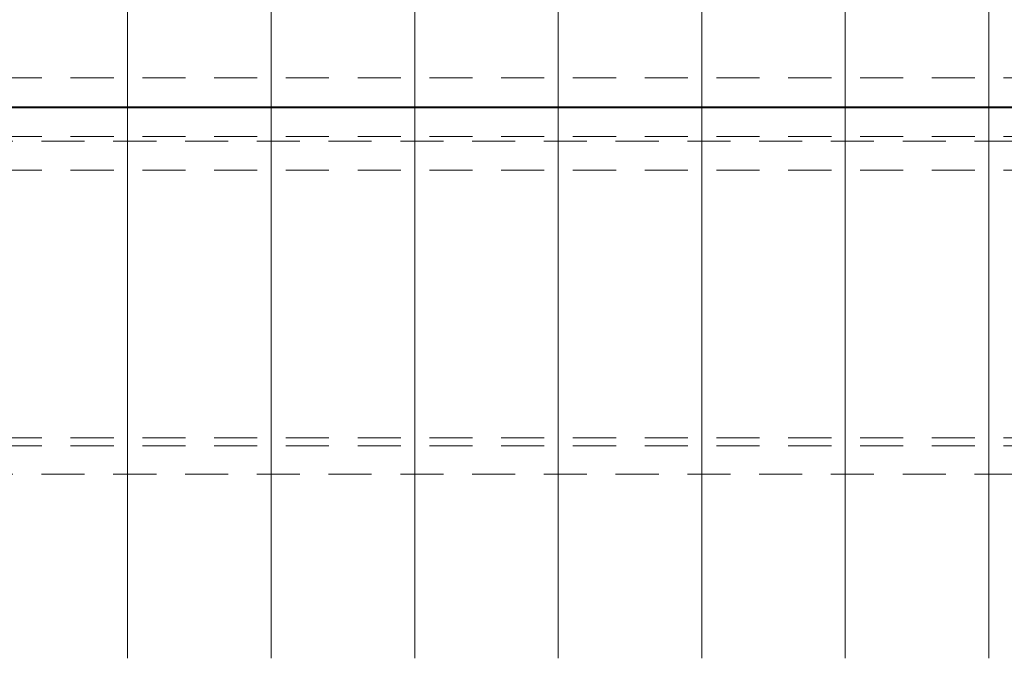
# Model space of a CAD drawing. Header units: metres. Extents: x -167 to 233, y -155 to 122.
# Tile 72 of 96: x 42.93 to 46.36, y 34.19 to 36.4. Entities that reach past the tile are written whole.
import ezdxf

# ---------------------------------------------------------------- set-up
doc = ezdxf.new("R2010")
doc.units = ezdxf.units.M
doc.header["$MEASUREMENT"] = 0
doc.linetypes.add('Strichlinie_ eng', pattern=[0.23, 0.15, -0.08])
doc.layers.add('30 Dachaufbau', color=7, linetype='Continuous')
doc.layers.add('30 Dachkonstruktion massiv', color=7, linetype='Continuous')

# ---------------------------------------------------------------- blocks, each defined once
blk = doc.blocks.new('Lattung 27')
at = {"layer": '30 Dachkonstruktion massiv', "color": 7, "linetype": 'Strichlinie_ eng', "lineweight": 13}
for p, q in [((40.5014, 7.4468), (0, 7.4468)), ((0, 7.4312), (40.5014, 7.4312)), ((40.5014, 7.3302), (0, 7.3302)), ((40.5014, 6.3971), (0, 6.3971)), ((40.5014, 6.3693), (0, 6.3693)), ((0, 6.2703), (40.5014, 6.2703))]:
    blk.add_line(p, q, dxfattribs=at)
blk = doc.blocks.new('Lattung 27_2')
at = {"layer": '30 Dachkonstruktion massiv', "color": 7, "linetype": 'Strichlinie_ eng', "lineweight": 13}
for p, q in [((40.5014, 7.5855), (0, 7.5855)), ((0, 7.5852), (40.5014, 7.5852)), ((40.5014, 7.4842), (0, 7.4842))]:
    blk.add_line(p, q, dxfattribs=at)
blk = doc.blocks.new('*X218', base_point=(27236.1321, 33357.279))
at = {"layer": '30 Dachaufbau', "color": 7, "linetype": 'Continuous', "lineweight": 13}
for p, q in [((43.3011, 36.0387), (43.3011, 36.0897)), ((43.3011, 36.0387), (43.3011, 36.0897)), ((43.8011, 36.0387), (43.8011, 36.0897)), ((43.8011, 36.0387), (43.8011, 36.0897)), ((44.3011, 36.0387), (44.3011, 36.0897)), ((44.3011, 36.0387), (44.3011, 36.0897)), ((44.8011, 36.0387), (44.8011, 36.0897)), ((44.8011, 36.0387), (44.8011, 36.0897)), ((45.3011, 36.0387), (45.3011, 36.0897)), ((45.3011, 36.0387), (45.3011, 36.0897)), ((45.8011, 36.0387), (45.8011, 36.0897)), ((45.8011, 36.0387), (45.8011, 36.0897)), ((46.3011, 36.0387), (46.3011, 36.0897)), ((46.3011, 36.0387), (46.3011, 36.0897)), ((43.3011, 35.9743), (43.3011, 36.0387)), ((43.3011, 35.9743), (43.3011, 36.0387)), ((43.8011, 35.9743), (43.8011, 36.0387)), ((43.8011, 35.9743), (43.8011, 36.0387)), ((44.3011, 35.9743), (44.3011, 36.0387)), ((44.3011, 35.9743), (44.3011, 36.0387)), ((44.8011, 35.9743), (44.8011, 36.0387)), ((44.8011, 35.9743), (44.8011, 36.0387)), ((45.3011, 35.9743), (45.3011, 36.0387)), ((45.3011, 35.9743), (45.3011, 36.0387)), ((45.8011, 35.9743), (45.8011, 36.0387)), ((45.8011, 35.9743), (45.8011, 36.0387)), ((46.3011, 35.9743), (46.3011, 36.0387)), ((46.3011, 35.9743), (46.3011, 36.0387)), ((43.3011, 35.91), (43.3011, 35.9743)), ((43.3011, 35.91), (43.3011, 35.9743)), ((43.8011, 35.91), (43.8011, 35.9743)), ((43.8011, 35.91), (43.8011, 35.9743)), ((44.3011, 35.91), (44.3011, 35.9743)), ((44.3011, 35.91), (44.3011, 35.9743)), ((44.8011, 35.91), (44.8011, 35.9743)), ((44.8011, 35.91), (44.8011, 35.9743)), ((45.3011, 35.91), (45.3011, 35.9743)), ((45.3011, 35.91), (45.3011, 35.9743)), ((45.8011, 35.91), (45.8011, 35.9743)), ((45.8011, 35.91), (45.8011, 35.9743)), ((46.3011, 35.91), (46.3011, 35.9743)), ((46.3011, 35.91), (46.3011, 35.9743)), ((43.3011, 35.8456), (43.3011, 35.91)), ((43.3011, 35.8456), (43.3011, 35.91)), ((43.8011, 35.8456), (43.8011, 35.91)), ((43.8011, 35.8456), (43.8011, 35.91)), ((44.3011, 35.8456), (44.3011, 35.91)), ((44.3011, 35.8456), (44.3011, 35.91)), ((44.8011, 35.8456), (44.8011, 35.91)), ((44.8011, 35.8456), (44.8011, 35.91)), ((45.3011, 35.8456), (45.3011, 35.91)), ((45.3011, 35.8456), (45.3011, 35.91)), ((45.8011, 35.8456), (45.8011, 35.91)), ((45.8011, 35.8456), (45.8011, 35.91)), ((46.3011, 35.8456), (46.3011, 35.91)), ((46.3011, 35.8456), (46.3011, 35.91)), ((43.3011, 35.7812), (43.3011, 35.8456)), ((43.3011, 35.7812), (43.3011, 35.8456)), ((43.8011, 35.7812), (43.8011, 35.8456)), ((43.8011, 35.7812), (43.8011, 35.8456)), ((44.3011, 35.7812), (44.3011, 35.8456)), ((44.3011, 35.7812), (44.3011, 35.8456)), ((44.8011, 35.7812), (44.8011, 35.8456)), ((44.8011, 35.7812), (44.8011, 35.8456)), ((45.3011, 35.7812), (45.3011, 35.8456)), ((45.3011, 35.7812), (45.3011, 35.8456)), ((45.8011, 35.7812), (45.8011, 35.8456)), ((45.8011, 35.7812), (45.8011, 35.8456)), ((46.3011, 35.7812), (46.3011, 35.8456)), ((46.3011, 35.7812), (46.3011, 35.8456)), ((43.3011, 35.7169), (43.3011, 35.7812)), ((43.3011, 35.7169), (43.3011, 35.7812)), ((43.8011, 35.7169), (43.8011, 35.7812)), ((43.8011, 35.7169), (43.8011, 35.7812)), ((44.3011, 35.7169), (44.3011, 35.7812)), ((44.3011, 35.7169), (44.3011, 35.7812)), ((44.8011, 35.7169), (44.8011, 35.7812)), ((44.8011, 35.7169), (44.8011, 35.7812)), ((45.3011, 35.7169), (45.3011, 35.7812)), ((45.3011, 35.7169), (45.3011, 35.7812)), ((45.8011, 35.7169), (45.8011, 35.7812)), ((45.8011, 35.7169), (45.8011, 35.7812)), ((46.3011, 35.7169), (46.3011, 35.7812)), ((46.3011, 35.7169), (46.3011, 35.7812)), ((43.3011, 35.6525), (43.3011, 35.7169)), ((43.3011, 35.6525), (43.3011, 35.7169)), ((43.8011, 35.6525), (43.8011, 35.7169)), ((43.8011, 35.6525), (43.8011, 35.7169)), ((44.3011, 35.6525), (44.3011, 35.7169)), ((44.3011, 35.6525), (44.3011, 35.7169)), ((44.8011, 35.6525), (44.8011, 35.7169)), ((44.8011, 35.6525), (44.8011, 35.7169)), ((45.3011, 35.6525), (45.3011, 35.7169)), ((45.3011, 35.6525), (45.3011, 35.7169)), ((45.8011, 35.6525), (45.8011, 35.7169)), ((45.8011, 35.6525), (45.8011, 35.7169)), ((46.3011, 35.6525), (46.3011, 35.7169)), ((46.3011, 35.6525), (46.3011, 35.7169)), ((43.3011, 35.5881), (43.3011, 35.6525)), ((43.3011, 35.5881), (43.3011, 35.6525)), ((43.8011, 35.5881), (43.8011, 35.6525)), ((43.8011, 35.5881), (43.8011, 35.6525)), ((44.3011, 35.5881), (44.3011, 35.6525)), ((44.3011, 35.5881), (44.3011, 35.6525)), ((44.8011, 35.5881), (44.8011, 35.6525)), ((44.8011, 35.5881), (44.8011, 35.6525)), ((45.3011, 35.5881), (45.3011, 35.6525)), ((45.3011, 35.5881), (45.3011, 35.6525)), ((45.8011, 35.5881), (45.8011, 35.6525)), ((45.8011, 35.5881), (45.8011, 35.6525)), ((46.3011, 35.5881), (46.3011, 35.6525)), ((46.3011, 35.5881), (46.3011, 35.6525)), ((43.3011, 35.5238), (43.3011, 35.5881)), ((43.3011, 35.5238), (43.3011, 35.5881)), ((43.8011, 35.5238), (43.8011, 35.5881)), ((43.8011, 35.5238), (43.8011, 35.5881)), ((44.3011, 35.5238), (44.3011, 35.5881)), ((44.3011, 35.5238), (44.3011, 35.5881)), ((44.8011, 35.5238), (44.8011, 35.5881)), ((44.8011, 35.5238), (44.8011, 35.5881)), ((45.3011, 35.5238), (45.3011, 35.5881)), ((45.3011, 35.5238), (45.3011, 35.5881)), ((45.8011, 35.5238), (45.8011, 35.5881)), ((45.8011, 35.5238), (45.8011, 35.5881)), ((46.3011, 35.5238), (46.3011, 35.5881)), ((46.3011, 35.5238), (46.3011, 35.5881)), ((43.3011, 35.4594), (43.3011, 35.5238)), ((43.3011, 35.4594), (43.3011, 35.5238)), ((43.8011, 35.4594), (43.8011, 35.5238)), ((43.8011, 35.4594), (43.8011, 35.5238)), ((44.3011, 35.4594), (44.3011, 35.5238)), ((44.3011, 35.4594), (44.3011, 35.5238)), ((44.8011, 35.4594), (44.8011, 35.5238)), ((44.8011, 35.4594), (44.8011, 35.5238)), ((45.3011, 35.4594), (45.3011, 35.5238)), ((45.3011, 35.4594), (45.3011, 35.5238)), ((45.8011, 35.4594), (45.8011, 35.5238)), ((45.8011, 35.4594), (45.8011, 35.5238)), ((46.3011, 35.4594), (46.3011, 35.5238)), ((46.3011, 35.4594), (46.3011, 35.5238)), ((43.3011, 35.395), (43.3011, 35.4594)), ((43.3011, 35.395), (43.3011, 35.4594)), ((43.8011, 35.395), (43.8011, 35.4594)), ((43.8011, 35.395), (43.8011, 35.4594)), ((44.3011, 35.395), (44.3011, 35.4594)), ((44.3011, 35.395), (44.3011, 35.4594)), ((44.8011, 35.395), (44.8011, 35.4594)), ((44.8011, 35.395), (44.8011, 35.4594)), ((45.3011, 35.395), (45.3011, 35.4594)), ((45.3011, 35.395), (45.3011, 35.4594)), ((45.8011, 35.395), (45.8011, 35.4594)), ((45.8011, 35.395), (45.8011, 35.4594)), ((46.3011, 35.395), (46.3011, 35.4594)), ((46.3011, 35.395), (46.3011, 35.4594)), ((43.3011, 35.3307), (43.3011, 35.395)), ((43.3011, 35.3307), (43.3011, 35.395)), ((43.8011, 35.3307), (43.8011, 35.395)), ((43.8011, 35.3307), (43.8011, 35.395)), ((44.3011, 35.3307), (44.3011, 35.395)), ((44.3011, 35.3307), (44.3011, 35.395)), ((44.8011, 35.3307), (44.8011, 35.395)), ((44.8011, 35.3307), (44.8011, 35.395)), ((45.3011, 35.3307), (45.3011, 35.395)), ((45.3011, 35.3307), (45.3011, 35.395)), ((45.8011, 35.3307), (45.8011, 35.395)), ((45.8011, 35.3307), (45.8011, 35.395)), ((46.3011, 35.3307), (46.3011, 35.395)), ((46.3011, 35.3307), (46.3011, 35.395)), ((43.3011, 35.2663), (43.3011, 35.3307)), ((43.3011, 35.2663), (43.3011, 35.3307)), ((43.8011, 35.2663), (43.8011, 35.3307)), ((43.8011, 35.2663), (43.8011, 35.3307)), ((44.3011, 35.2663), (44.3011, 35.3307)), ((44.3011, 35.2663), (44.3011, 35.3307)), ((44.8011, 35.2663), (44.8011, 35.3307)), ((44.8011, 35.2663), (44.8011, 35.3307)), ((45.3011, 35.2663), (45.3011, 35.3307)), ((45.3011, 35.2663), (45.3011, 35.3307)), ((45.8011, 35.2663), (45.8011, 35.3307)), ((45.8011, 35.2663), (45.8011, 35.3307)), ((46.3011, 35.2663), (46.3011, 35.3307)), ((46.3011, 35.2663), (46.3011, 35.3307)), ((43.3011, 35.2019), (43.3011, 35.2663)), ((43.3011, 35.2019), (43.3011, 35.2663)), ((43.8011, 35.2019), (43.8011, 35.2663)), ((43.8011, 35.2019), (43.8011, 35.2663)), ((44.3011, 35.2019), (44.3011, 35.2663)), ((44.3011, 35.2019), (44.3011, 35.2663)), ((44.8011, 35.2019), (44.8011, 35.2663)), ((44.8011, 35.2019), (44.8011, 35.2663)), ((45.3011, 35.2019), (45.3011, 35.2663)), ((45.3011, 35.2019), (45.3011, 35.2663)), ((45.8011, 35.2019), (45.8011, 35.2663)), ((45.8011, 35.2019), (45.8011, 35.2663)), ((46.3011, 35.2019), (46.3011, 35.2663)), ((46.3011, 35.2019), (46.3011, 35.2663)), ((43.3011, 35.1376), (43.3011, 35.2019)), ((43.3011, 35.1376), (43.3011, 35.2019)), ((43.8011, 35.1376), (43.8011, 35.2019)), ((43.8011, 35.1376), (43.8011, 35.2019)), ((44.3011, 35.1376), (44.3011, 35.2019)), ((44.3011, 35.1376), (44.3011, 35.2019)), ((44.8011, 35.1376), (44.8011, 35.2019)), ((44.8011, 35.1376), (44.8011, 35.2019)), ((45.3011, 35.1376), (45.3011, 35.2019)), ((45.3011, 35.1376), (45.3011, 35.2019)), ((45.8011, 35.1376), (45.8011, 35.2019)), ((45.8011, 35.1376), (45.8011, 35.2019)), ((46.3011, 35.1376), (46.3011, 35.2019)), ((46.3011, 35.1376), (46.3011, 35.2019)), ((43.3011, 35.0732), (43.3011, 35.1376)), ((43.3011, 35.0732), (43.3011, 35.1376)), ((43.8011, 35.0732), (43.8011, 35.1376)), ((43.8011, 35.0732), (43.8011, 35.1376)), ((44.3011, 35.0732), (44.3011, 35.1376)), ((44.3011, 35.0732), (44.3011, 35.1376)), ((44.8011, 35.0732), (44.8011, 35.1376)), ((44.8011, 35.0732), (44.8011, 35.1376)), ((45.3011, 35.0732), (45.3011, 35.1376)), ((45.3011, 35.0732), (45.3011, 35.1376)), ((45.8011, 35.0732), (45.8011, 35.1376)), ((45.8011, 35.0732), (45.8011, 35.1376)), ((46.3011, 35.0732), (46.3011, 35.1376)), ((46.3011, 35.0732), (46.3011, 35.1376)), ((43.3011, 35.0088), (43.3011, 35.0732)), ((43.3011, 35.0088), (43.3011, 35.0732)), ((43.8011, 35.0088), (43.8011, 35.0732)), ((43.8011, 35.0088), (43.8011, 35.0732)), ((44.3011, 35.0088), (44.3011, 35.0732)), ((44.3011, 35.0088), (44.3011, 35.0732)), ((44.8011, 35.0088), (44.8011, 35.0732)), ((44.8011, 35.0088), (44.8011, 35.0732)), ((45.3011, 35.0088), (45.3011, 35.0732)), ((45.3011, 35.0088), (45.3011, 35.0732)), ((45.8011, 35.0088), (45.8011, 35.0732)), ((45.8011, 35.0088), (45.8011, 35.0732)), ((46.3011, 35.0088), (46.3011, 35.0732)), ((46.3011, 35.0088), (46.3011, 35.0732)), ((43.3011, 34.9445), (43.3011, 35.0088)), ((43.3011, 34.9445), (43.3011, 35.0088)), ((43.8011, 34.9445), (43.8011, 35.0088)), ((43.8011, 34.9445), (43.8011, 35.0088)), ((44.3011, 34.9445), (44.3011, 35.0088)), ((44.3011, 34.9445), (44.3011, 35.0088)), ((44.8011, 34.9445), (44.8011, 35.0088)), ((44.8011, 34.9445), (44.8011, 35.0088)), ((45.3011, 34.9445), (45.3011, 35.0088)), ((45.3011, 34.9445), (45.3011, 35.0088)), ((45.8011, 34.9445), (45.8011, 35.0088)), ((45.8011, 34.9445), (45.8011, 35.0088)), ((46.3011, 34.9445), (46.3011, 35.0088)), ((46.3011, 34.9445), (46.3011, 35.0088)), ((43.3011, 34.8801), (43.3011, 34.9445)), ((43.3011, 34.8801), (43.3011, 34.9445)), ((43.8011, 34.8801), (43.8011, 34.9445)), ((43.8011, 34.8801), (43.8011, 34.9445)), ((44.3011, 34.8801), (44.3011, 34.9445)), ((44.3011, 34.8801), (44.3011, 34.9445)), ((44.8011, 34.8801), (44.8011, 34.9445)), ((44.8011, 34.8801), (44.8011, 34.9445)), ((45.3011, 34.8801), (45.3011, 34.9445)), ((45.3011, 34.8801), (45.3011, 34.9445)), ((45.8011, 34.8801), (45.8011, 34.9445)), ((45.8011, 34.8801), (45.8011, 34.9445)), ((46.3011, 34.8801), (46.3011, 34.9445)), ((46.3011, 34.8801), (46.3011, 34.9445)), ((43.3011, 34.8157), (43.3011, 34.8801)), ((43.3011, 34.8157), (43.3011, 34.8801)), ((43.8011, 34.8157), (43.8011, 34.8801)), ((43.8011, 34.8157), (43.8011, 34.8801)), ((44.3011, 34.8157), (44.3011, 34.8801)), ((44.3011, 34.8157), (44.3011, 34.8801)), ((44.8011, 34.8157), (44.8011, 34.8801)), ((44.8011, 34.8157), (44.8011, 34.8801)), ((45.3011, 34.8157), (45.3011, 34.8801)), ((45.3011, 34.8157), (45.3011, 34.8801)), ((45.8011, 34.8157), (45.8011, 34.8801)), ((45.8011, 34.8157), (45.8011, 34.8801)), ((46.3011, 34.8157), (46.3011, 34.8801)), ((46.3011, 34.8157), (46.3011, 34.8801)), ((43.3011, 34.7514), (43.3011, 34.8157)), ((43.3011, 34.7514), (43.3011, 34.8157)), ((43.8011, 34.7514), (43.8011, 34.8157)), ((43.8011, 34.7514), (43.8011, 34.8157)), ((44.3011, 34.7514), (44.3011, 34.8157)), ((44.3011, 34.7514), (44.3011, 34.8157)), ((44.8011, 34.7514), (44.8011, 34.8157)), ((44.8011, 34.7514), (44.8011, 34.8157)), ((45.3011, 34.7514), (45.3011, 34.8157)), ((45.3011, 34.7514), (45.3011, 34.8157)), ((45.8011, 34.7514), (45.8011, 34.8157)), ((45.8011, 34.7514), (45.8011, 34.8157)), ((46.3011, 34.7514), (46.3011, 34.8157)), ((46.3011, 34.7514), (46.3011, 34.8157)), ((43.3011, 34.687), (43.3011, 34.7514)), ((43.3011, 34.687), (43.3011, 34.7514)), ((43.8011, 34.687), (43.8011, 34.7514)), ((43.8011, 34.687), (43.8011, 34.7514)), ((44.3011, 34.687), (44.3011, 34.7514)), ((44.3011, 34.687), (44.3011, 34.7514)), ((44.8011, 34.687), (44.8011, 34.7514)), ((44.8011, 34.687), (44.8011, 34.7514)), ((45.3011, 34.687), (45.3011, 34.7514)), ((45.3011, 34.687), (45.3011, 34.7514)), ((45.8011, 34.687), (45.8011, 34.7514)), ((45.8011, 34.687), (45.8011, 34.7514)), ((46.3011, 34.687), (46.3011, 34.7514)), ((46.3011, 34.687), (46.3011, 34.7514)), ((43.3011, 34.6226), (43.3011, 34.687)), ((43.3011, 34.6226), (43.3011, 34.687)), ((43.8011, 34.6226), (43.8011, 34.687)), ((43.8011, 34.6226), (43.8011, 34.687)), ((44.3011, 34.6226), (44.3011, 34.687)), ((44.3011, 34.6226), (44.3011, 34.687)), ((44.8011, 34.6226), (44.8011, 34.687)), ((44.8011, 34.6226), (44.8011, 34.687)), ((45.3011, 34.6226), (45.3011, 34.687)), ((45.3011, 34.6226), (45.3011, 34.687)), ((45.8011, 34.6226), (45.8011, 34.687)), ((45.8011, 34.6226), (45.8011, 34.687)), ((46.3011, 34.6226), (46.3011, 34.687)), ((46.3011, 34.6226), (46.3011, 34.687)), ((43.3011, 34.5583), (43.3011, 34.6226)), ((43.3011, 34.5583), (43.3011, 34.6226)), ((43.8011, 34.5583), (43.8011, 34.6226)), ((43.8011, 34.5583), (43.8011, 34.6226)), ((44.3011, 34.5583), (44.3011, 34.6226)), ((44.3011, 34.5583), (44.3011, 34.6226)), ((44.8011, 34.5583), (44.8011, 34.6226)), ((44.8011, 34.5583), (44.8011, 34.6226)), ((45.3011, 34.5583), (45.3011, 34.6226)), ((45.3011, 34.5583), (45.3011, 34.6226)), ((45.8011, 34.5583), (45.8011, 34.6226)), ((45.8011, 34.5583), (45.8011, 34.6226)), ((46.3011, 34.5583), (46.3011, 34.6226)), ((46.3011, 34.5583), (46.3011, 34.6226)), ((43.3011, 34.4939), (43.3011, 34.5583)), ((43.3011, 34.4939), (43.3011, 34.5583)), ((43.8011, 34.4939), (43.8011, 34.5583)), ((43.8011, 34.4939), (43.8011, 34.5583)), ((44.3011, 34.4939), (44.3011, 34.5583)), ((44.3011, 34.4939), (44.3011, 34.5583)), ((44.8011, 34.4939), (44.8011, 34.5583)), ((44.8011, 34.4939), (44.8011, 34.5583)), ((45.3011, 34.4939), (45.3011, 34.5583)), ((45.3011, 34.4939), (45.3011, 34.5583)), ((45.8011, 34.4939), (45.8011, 34.5583)), ((45.8011, 34.4939), (45.8011, 34.5583)), ((46.3011, 34.4939), (46.3011, 34.5583)), ((46.3011, 34.4939), (46.3011, 34.5583)), ((43.3011, 34.4295), (43.3011, 34.4939)), ((43.3011, 34.4295), (43.3011, 34.4939)), ((43.8011, 34.4295), (43.8011, 34.4939)), ((43.8011, 34.4295), (43.8011, 34.4939)), ((44.3011, 34.4295), (44.3011, 34.4939)), ((44.3011, 34.4295), (44.3011, 34.4939)), ((44.8011, 34.4295), (44.8011, 34.4939)), ((44.8011, 34.4295), (44.8011, 34.4939)), ((45.3011, 34.4295), (45.3011, 34.4939)), ((45.3011, 34.4295), (45.3011, 34.4939)), ((45.8011, 34.4295), (45.8011, 34.4939)), ((45.8011, 34.4295), (45.8011, 34.4939)), ((46.3011, 34.4295), (46.3011, 34.4939)), ((46.3011, 34.4295), (46.3011, 34.4939)), ((43.3011, 34.3652), (43.3011, 34.4295)), ((43.3011, 34.3652), (43.3011, 34.4295)), ((43.8011, 34.3652), (43.8011, 34.4295)), ((43.8011, 34.3652), (43.8011, 34.4295)), ((44.3011, 34.3652), (44.3011, 34.4295)), ((44.3011, 34.3652), (44.3011, 34.4295)), ((44.8011, 34.3652), (44.8011, 34.4295)), ((44.8011, 34.3652), (44.8011, 34.4295)), ((45.3011, 34.3652), (45.3011, 34.4295)), ((45.3011, 34.3652), (45.3011, 34.4295)), ((45.8011, 34.3652), (45.8011, 34.4295)), ((45.8011, 34.3652), (45.8011, 34.4295)), ((46.3011, 34.3652), (46.3011, 34.4295)), ((46.3011, 34.3652), (46.3011, 34.4295)), ((43.3011, 34.3008), (43.3011, 34.3652)), ((43.3011, 34.3008), (43.3011, 34.3652)), ((43.8011, 34.3008), (43.8011, 34.3652)), ((43.8011, 34.3008), (43.8011, 34.3652)), ((44.3011, 34.3008), (44.3011, 34.3652)), ((44.3011, 34.3008), (44.3011, 34.3652)), ((44.8011, 34.3008), (44.8011, 34.3652)), ((44.8011, 34.3008), (44.8011, 34.3652)), ((45.3011, 34.3008), (45.3011, 34.3652)), ((45.3011, 34.3008), (45.3011, 34.3652)), ((45.8011, 34.3008), (45.8011, 34.3652)), ((45.8011, 34.3008), (45.8011, 34.3652)), ((46.3011, 34.3008), (46.3011, 34.3652)), ((46.3011, 34.3008), (46.3011, 34.3652)), ((43.3011, 34.2364), (43.3011, 34.3008)), ((43.3011, 34.2364), (43.3011, 34.3008)), ((43.8011, 34.2364), (43.8011, 34.3008)), ((43.8011, 34.2364), (43.8011, 34.3008)), ((44.3011, 34.2364), (44.3011, 34.3008)), ((44.3011, 34.2364), (44.3011, 34.3008)), ((44.8011, 34.2364), (44.8011, 34.3008)), ((44.8011, 34.2364), (44.8011, 34.3008)), ((45.3011, 34.2364), (45.3011, 34.3008)), ((45.3011, 34.2364), (45.3011, 34.3008)), ((45.8011, 34.2364), (45.8011, 34.3008)), ((45.8011, 34.2364), (45.8011, 34.3008)), ((46.3011, 34.2364), (46.3011, 34.3008)), ((46.3011, 34.2364), (46.3011, 34.3008)), ((43.3011, 34.1721), (43.3011, 34.2364)), ((43.3011, 34.1721), (43.3011, 34.2364)), ((43.8011, 34.1721), (43.8011, 34.2364)), ((43.8011, 34.1721), (43.8011, 34.2364)), ((44.3011, 34.1721), (44.3011, 34.2364)), ((44.3011, 34.1721), (44.3011, 34.2364)), ((44.8011, 34.1721), (44.8011, 34.2364)), ((44.8011, 34.1721), (44.8011, 34.2364)), ((45.3011, 34.1721), (45.3011, 34.2364)), ((45.3011, 34.1721), (45.3011, 34.2364)), ((45.8011, 34.1721), (45.8011, 34.2364)), ((45.8011, 34.1721), (45.8011, 34.2364)), ((46.3011, 34.1721), (46.3011, 34.2364)), ((46.3011, 34.1721), (46.3011, 34.2364))]:
    blk.add_line(p, q, dxfattribs=at)
blk = doc.blocks.new('*X219', base_point=(27236.1321, 33357.279))
at = {"layer": '30 Dachaufbau', "color": 7, "linetype": 'Continuous', "lineweight": 13}
for p, q in [((43.3011, 36.4287), (43.3011, 36.3643)), ((43.3011, 36.4287), (43.3011, 36.3643)), ((43.8011, 36.4287), (43.8011, 36.3643)), ((43.8011, 36.4287), (43.8011, 36.3643)), ((44.3011, 36.4287), (44.3011, 36.3643)), ((44.3011, 36.4287), (44.3011, 36.3643)), ((44.8011, 36.4287), (44.8011, 36.3643)), ((44.8011, 36.4287), (44.8011, 36.3643)), ((45.3011, 36.4287), (45.3011, 36.3643)), ((45.3011, 36.4287), (45.3011, 36.3643)), ((45.8011, 36.4287), (45.8011, 36.3643)), ((45.8011, 36.4287), (45.8011, 36.3643)), ((46.3011, 36.4287), (46.3011, 36.3643)), ((46.3011, 36.4287), (46.3011, 36.3643)), ((43.3011, 36.3643), (43.3011, 36.3)), ((43.3011, 36.3643), (43.3011, 36.3)), ((43.8011, 36.3643), (43.8011, 36.3)), ((43.8011, 36.3643), (43.8011, 36.3)), ((44.3011, 36.3643), (44.3011, 36.3)), ((44.3011, 36.3643), (44.3011, 36.3)), ((44.8011, 36.3643), (44.8011, 36.3)), ((44.8011, 36.3643), (44.8011, 36.3)), ((45.3011, 36.3643), (45.3011, 36.3)), ((45.3011, 36.3643), (45.3011, 36.3)), ((45.8011, 36.3643), (45.8011, 36.3)), ((45.8011, 36.3643), (45.8011, 36.3)), ((46.3011, 36.3643), (46.3011, 36.3)), ((46.3011, 36.3643), (46.3011, 36.3)), ((43.3011, 36.3), (43.3011, 36.2356)), ((43.3011, 36.3), (43.3011, 36.2356)), ((43.8011, 36.3), (43.8011, 36.2356)), ((43.8011, 36.3), (43.8011, 36.2356)), ((44.3011, 36.3), (44.3011, 36.2356)), ((44.3011, 36.3), (44.3011, 36.2356)), ((44.8011, 36.3), (44.8011, 36.2356)), ((44.8011, 36.3), (44.8011, 36.2356)), ((45.3011, 36.3), (45.3011, 36.2356)), ((45.3011, 36.3), (45.3011, 36.2356)), ((45.8011, 36.3), (45.8011, 36.2356)), ((45.8011, 36.3), (45.8011, 36.2356)), ((46.3011, 36.3), (46.3011, 36.2356)), ((46.3011, 36.3), (46.3011, 36.2356)), ((43.3011, 36.2356), (43.3011, 36.1712)), ((43.3011, 36.2356), (43.3011, 36.1712)), ((43.8011, 36.2356), (43.8011, 36.1712)), ((43.8011, 36.2356), (43.8011, 36.1712)), ((44.3011, 36.2356), (44.3011, 36.1712)), ((44.3011, 36.2356), (44.3011, 36.1712)), ((44.8011, 36.2356), (44.8011, 36.1712)), ((44.8011, 36.2356), (44.8011, 36.1712)), ((45.3011, 36.2356), (45.3011, 36.1712)), ((45.3011, 36.2356), (45.3011, 36.1712)), ((45.8011, 36.2356), (45.8011, 36.1712)), ((45.8011, 36.2356), (45.8011, 36.1712)), ((46.3011, 36.2356), (46.3011, 36.1712)), ((46.3011, 36.2356), (46.3011, 36.1712)), ((43.3011, 36.1712), (43.3011, 36.1069)), ((43.3011, 36.1712), (43.3011, 36.1069)), ((43.8011, 36.1712), (43.8011, 36.1069)), ((43.8011, 36.1712), (43.8011, 36.1069)), ((44.3011, 36.1712), (44.3011, 36.1069)), ((44.3011, 36.1712), (44.3011, 36.1069)), ((44.8011, 36.1712), (44.8011, 36.1069)), ((44.8011, 36.1712), (44.8011, 36.1069)), ((45.3011, 36.1712), (45.3011, 36.1069)), ((45.3011, 36.1712), (45.3011, 36.1069)), ((45.8011, 36.1712), (45.8011, 36.1069)), ((45.8011, 36.1712), (45.8011, 36.1069)), ((46.3011, 36.1712), (46.3011, 36.1069)), ((46.3011, 36.1712), (46.3011, 36.1069)), ((43.3011, 36.1069), (43.3011, 36.0897)), ((43.3011, 36.1069), (43.3011, 36.0897)), ((43.8011, 36.1069), (43.8011, 36.0897)), ((43.8011, 36.1069), (43.8011, 36.0897)), ((44.3011, 36.1069), (44.3011, 36.0897)), ((44.3011, 36.1069), (44.3011, 36.0897)), ((44.8011, 36.1069), (44.8011, 36.0897)), ((44.8011, 36.1069), (44.8011, 36.0897)), ((45.3011, 36.1069), (45.3011, 36.0897)), ((45.3011, 36.1069), (45.3011, 36.0897)), ((45.8011, 36.1069), (45.8011, 36.0897)), ((45.8011, 36.1069), (45.8011, 36.0897)), ((46.3011, 36.1069), (46.3011, 36.0897)), ((46.3011, 36.1069), (46.3011, 36.0897))]:
    blk.add_line(p, q, dxfattribs=at)

msp = doc.modelspace()

# ---------------------------------------------------------------- linework, layer by layer
at = {"layer": '30 Dachaufbau', "color": 7, "linetype": 'Continuous', "lineweight": 13, "flags": 128}
for points in [[(37.6511, 36.0897), (58.6225, 36.0897)], [(58.6225, 36.0897), (37.6511, 36.0897)]]:
    msp.add_lwpolyline(points, dxfattribs=at)

# ---------------------------------------------------------------- block references
at = {"layer": '30 Dachaufbau', "color": 7, "linetype": 'Continuous', "lineweight": 13}
for name in ['*X219', '*X218']:
    msp.add_blockref(name, (27236.1321, 33357.279), dxfattribs=at)
at = {"layer": '30 Dachkonstruktion massiv', "color": 7, "linetype": 'Strichlinie_ eng', "lineweight": 18, "xscale": -1, "rotation": 180}
msp.add_blockref('Lattung 27_2', (17.5011, 43.6786), dxfattribs=at)
at = {"layer": '30 Dachkonstruktion massiv', "color": 7, "linetype": 'Strichlinie_ eng', "lineweight": 18}
msp.add_blockref('Lattung 27', (17.5011, 28.5425), dxfattribs=at)

doc.saveas('drawing.dxf')
